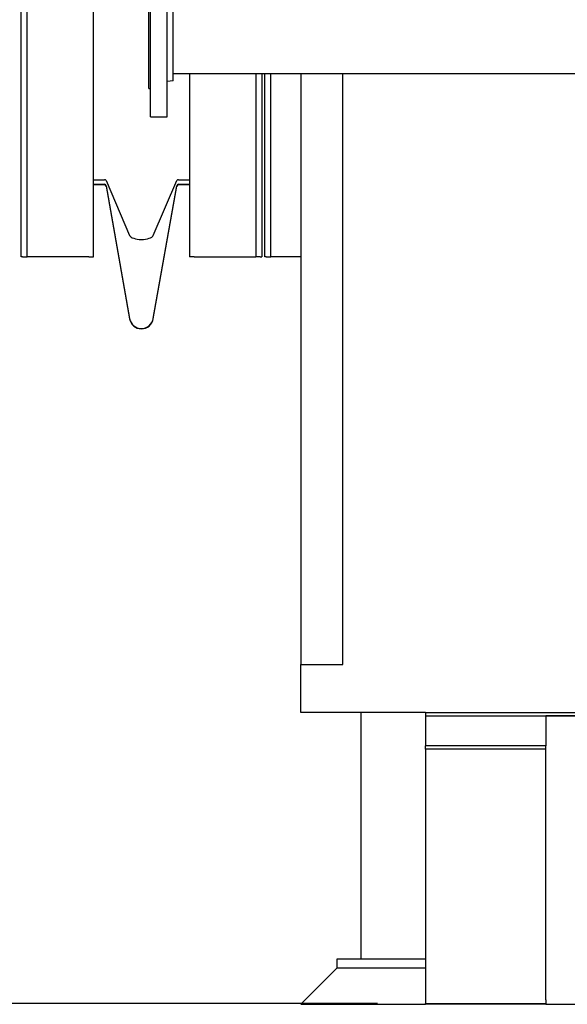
# Model space of a CAD drawing. Header units: inches. Extents: x 24 to 1128, y -74 to 748.
# Tile 17 of 256: x 215 to 238, y 141 to 182. Entities that reach past the tile are written whole.
import ezdxf

# ---------------------------------------------------------------- set-up
doc = ezdxf.new("R2010")
doc.units = ezdxf.units.IN
doc.header["$LTSCALE"] = 32
doc.header["$MEASUREMENT"] = 0
doc.layers.add('Dimension (ANSI)', color=7, linetype='Continuous', lineweight=25)
doc.layers.add('Visible (ANSI)', color=7, linetype='Continuous', lineweight=30)
doc.styles.add('Note Text (ANSI)', font='tahoma.ttf')
doc.dimstyles.new('Architectural (ANSI)', dxfattribs={"dimscale": 32, "dimtxt": 0.125, "dimasz": 0.098425, "dimexe": 0.125, "dimexo": 0.0625, "dimgap": 0.031496, "dimtad": 0, "dimtih": 1, "dimtoh": 1, "dimdec": 4, "dimrnd": 1e-08, "dimzin": 3, "dimdsep": 46, "dimlunit": 4, "dimtxsty": 'Note Text (ANSI)', "dimcen": 0.09, "dimdle": 0.393701, "dimclrd": 256, "dimclre": 256, "dimclrt": 256, "dimadec": 0, "dimazin": 3, "dimtfac": 0.96, "dimtofl": 0, "dimtmove": 0, "dimatfit": 3, "dimfxl": 1, "dimfrac": 2, "dimtolj": 1, "dimtzin": 12, "dimlwd": -1, "dimlwe": -1, "dimarcsym": 0})

# ---------------------------------------------------------------- blocks, each defined once
blk = doc.blocks.new('*D14')
at = {"layer": 'Defpoints', "color": 0, "transparency": 16777216}
for p in [(142.405, 428.413), (61.775, 140.843), (232.154, 140.843)]:
    blk.add_point(p, dxfattribs=at)
at = {"layer": 'Dimension (ANSI)', "transparency": 16777216}
for p, q in [((140.405, 428.413), (57.775, 428.413)), ((61.775, 425.263), (61.775, 265.406)), ((61.775, 143.993), (61.775, 258.339)), ((230.154, 140.843), (57.775, 140.843))]:
    blk.add_line(p, q, dxfattribs=at)
for points in [[(61.25, 425.263), (62.3, 425.263), (61.775, 428.413)], [(61.25, 143.993), (62.3, 143.993), (61.775, 140.843)]]:
    blk.add_solid(points, dxfattribs=at)
at = {"layer": 'Dimension (ANSI)', "transparency": 16777216, "insert": (46.967, 264.398), "char_height": 4, "attachment_point": 1, "style": 'Note Text (ANSI)'}
blk.add_mtext('\\A1;23\'-11 9/16"', dxfattribs=at)

msp = doc.modelspace()

# ---------------------------------------------------------------- linework, layer by layer
at = {"layer": 'Visible (ANSI)'}
for p, q in [((215.34114, 171.89901), (215.34114, 223.68452)), ((215.59114, 171.89901), (215.59114, 223.72485)), ((218.34114, 171.89901), (218.34114, 223.74266)), ((220.71364, 177.71156), (220.71364, 183.71156)), ((221.40364, 177.71156), (221.40364, 183.71156)), ((220.65364, 178.90156), (220.65364, 182.52156)), ((221.65364, 179.21226), (221.65364, 182.21087)), ((221.65364, 179.52406), (259.84114, 179.52406)), ((222.34114, 179.52406), (222.34114, 171.89901)), ((225.09114, 179.52406), (225.09114, 171.89901)), ((225.34114, 179.52406), (225.34114, 171.89901)), ((225.46614, 171.89901), (225.46614, 179.52406)), ((225.71614, 171.89901), (225.71614, 179.52406)), ((226.96614, 179.52406), (226.96614, 154.93966)), ((228.71614, 154.93966), (228.71614, 179.52406)), ((221.65364, 179.21226), (221.40364, 179.18156)), ((220.65364, 178.90156), (220.71364, 178.90156)), ((220.71364, 177.71156), (221.40364, 177.71156)), ((218.34114, 175.10096), (218.7981, 175.10096)), ((218.34114, 174.91096), (218.7981, 174.91096)), ((218.34114, 174.89901), (218.7981, 174.89901)), ((218.87501, 175.07423), (219.84874, 172.78683)), ((220.83355, 172.78683), (221.80728, 175.07423)), ((221.88419, 175.10096), (222.34114, 175.10096)), ((221.88419, 174.91096), (222.34114, 174.91096)), ((221.88419, 174.89901), (222.34114, 174.89901)), ((218.87501, 174.84643), (219.84874, 169.32414)), ((218.87501, 174.83448), (219.84874, 169.31219)), ((220.83355, 169.32414), (221.80728, 174.84643)), ((220.83355, 169.31219), (221.80728, 174.83448)), ((215.40114, 171.89901), (215.34114, 171.89901)), ((215.40114, 171.89901), (215.59114, 171.89901)), ((215.97114, 171.89901), (215.59114, 171.89901)), ((218.15114, 171.89901), (215.97114, 171.89901)), ((218.15114, 171.89901), (218.34114, 171.89901)), ((222.53114, 171.89901), (222.34114, 171.89901)), ((222.53114, 171.89901), (224.71114, 171.89901)), ((224.71114, 171.89901), (225.09114, 171.89901)), ((225.28114, 171.89901), (225.09114, 171.89901)), ((225.28114, 171.89901), (225.34114, 171.89901)), ((225.52614, 171.89901), (225.46614, 171.89901)), ((225.52614, 171.89901), (225.71614, 171.89901)), ((226.09614, 171.89901), (225.71614, 171.89901)), ((226.96614, 171.89901), (226.09614, 171.89901)), ((226.96614, 152.93966), (226.96614, 154.93966)), ((226.96614, 154.93966), (228.71614, 154.93966)), ((232.15364, 152.93966), (226.96614, 152.93966)), ((229.46614, 152.93966), (229.46614, 142.68016)), ((232.15364, 152.93966), (239.42898, 152.93966)), ((232.15364, 152.93966), (232.15364, 152.80516)), ((232.15364, 152.80516), (237.15364, 152.80516)), ((232.15364, 152.80516), (232.15364, 151.55516)), ((237.15364, 152.80516), (240.67444, 152.80516)), ((237.15364, 152.80516), (237.15364, 151.55516)), ((241.34677, 152.80516), (237.15364, 152.80516)), ((232.15364, 151.41735), (232.15364, 151.55516)), ((237.15364, 151.55516), (232.15364, 151.55516)), ((237.15364, 151.41735), (237.15364, 151.55516)), ((232.15364, 151.41735), (232.15364, 140.84346)), ((237.15364, 151.41735), (232.15364, 151.41735)), ((237.15364, 141.01676), (237.15364, 151.41735)), ((228.46614, 142.68016), (228.46614, 142.30516)), ((232.15364, 142.68016), (228.46614, 142.68016)), ((228.46614, 142.30516), (226.96614, 140.80516)), ((232.15364, 142.30516), (228.46614, 142.30516)), ((232.15364, 142.30516), (228.46614, 142.30516)), ((237.15364, 140.99258), (237.15364, 140.80516)), ((226.96614, 140.80516), (232.15364, 140.80516)), ((232.15364, 140.80516), (232.15364, 140.84346)), ((232.15364, 140.84346), (237.15364, 140.84346)), ((237.15364, 140.80516), (232.15364, 140.80516)), ((237.15364, 140.80516), (328.15364, 140.80516))]:
    msp.add_line(p, q, dxfattribs=at)
for centre, radius, start, end in [((218.7981, 174.83286), 0.0781, 10, 90), ((218.7981, 174.82091), 0.0781, 10, 90), ((221.88419, 174.83286), 0.0781, 90, 170), ((221.88419, 174.82091), 0.0781, 90, 170), ((220.34114, 169.41096), 0.5, 190, 350), ((220.34114, 169.39901), 0.5, 190, 350), ((236.97864, 140.99258), 0.175, 0, 7.939721)]:
    msp.add_arc(centre, radius, start, end, dxfattribs=at)
for centre, major_axis, start_param, end_param in [((218.7981, 175.06861), (-0.0781, 0), 3.31612558, 4.71238898), ((221.88419, 175.06861), (-0.0781, 0), 4.71238898, 6.10865238), ((220.34114, 172.82279), (0.5, 0), 3.31612558, 6.10865238)]:
    msp.add_ellipse(centre, major_axis=major_axis, ratio=0.41421356, start_param=start_param, end_param=end_param, dxfattribs=at)

# ---------------------------------------------------------------- dimensions: what is measured, and where the dimension line sits
at = {"layer": 'Dimension (ANSI)'}
dim = msp.add_linear_dim(base=(61.77472, 140.84346), p1=(142.40464, 428.41266), p2=(232.15364, 140.84346), angle=90, dimstyle='Architectural (ANSI)', override={"dimgap": 0.031496, "dimdec": 4, "dimlfac": 1, "dimtol": 0, "dimlim": 0, "dimtp": 0, "dimtm": 0, "dimtdec": 2, "dimatfit": 1}, dxfattribs=at)
dim.commit()
dim.dimension.update_dxf_attribs({"geometry": '*D14', "text_midpoint": (61.77472, 261.87255), "dimtype": 160})

doc.saveas('drawing.dxf')
